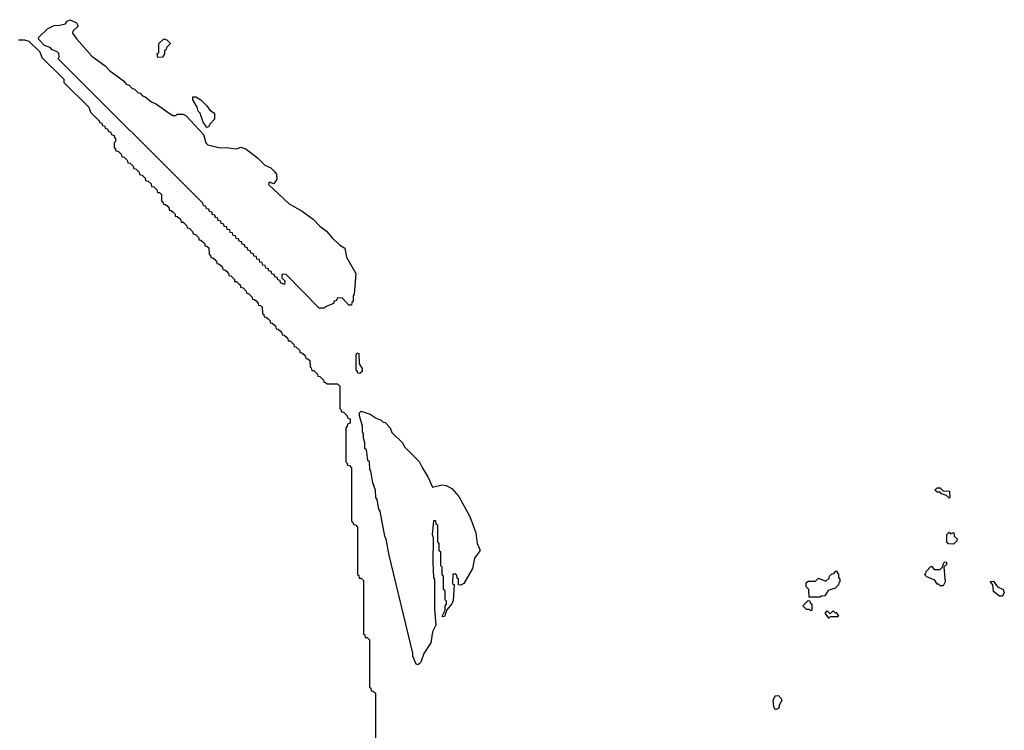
# Model space of a CAD drawing. Extents: x 2708302 to 2968450, y 494490 to 722710.
# Tile 30 of 256: x 2775594 to 2782228, y 617635 to 622426. Entities that reach past the tile are written whole.
import ezdxf

# ---------------------------------------------------------------- set-up
doc = ezdxf.new("R2010")
doc.units = 0

msp = doc.modelspace()

# ---------------------------------------------------------------- linework, layer by layer
at = {"layer": '0CON20XD'}
for points in [[(2777645, 620480), (2777611.7, 620481.7), (2777388.3, 620708.3), (2777365, 620710), (2777360, 620705), (2777360, 620685), (2777380, 620665), (2777378.3, 620641.7), (2777351.7, 620651.7), (2777348.3, 620668.3), (2777331.7, 620671.7), (2777328.3, 620688.3), (2777311.7, 620691.7), (2777308.3, 620708.3), (2777291.7, 620711.7), (2777288.3, 620728.3), (2777271.7, 620731.7), (2777268.3, 620748.3), (2777251.7, 620751.7), (2777248.3, 620768.3), (2777231.7, 620771.7), (2777228.3, 620788.3), (2777211.7, 620791.7), (2777208.3, 620808.3), (2777191.7, 620811.7), (2777188.3, 620828.3), (2777171.7, 620831.7), (2777168.3, 620848.3), (2777151.7, 620851.7), (2777148.3, 620868.3), (2777131.7, 620871.7), (2777128.3, 620888.3), (2777111.7, 620891.7), (2777108.3, 620908.3), (2777091.7, 620911.7), (2777088.3, 620928.3), (2777071.7, 620931.7), (2777068.3, 620948.3), (2777051.7, 620951.7), (2777048.3, 620968.3), (2777031.7, 620971.7), (2777028.3, 620988.3), (2777011.7, 620991.7), (2777008.3, 621008.3), (2776991.7, 621011.7), (2776988.3, 621028.3), (2776971.7, 621031.7), (2776968.3, 621048.3), (2776951.7, 621051.7), (2776948.3, 621068.3), (2776931.7, 621071.7), (2776928.3, 621088.3), (2776911.7, 621091.7), (2776908.3, 621108.3), (2776891.7, 621111.7), (2776888.3, 621128.3), (2776871.7, 621131.7), (2776868.3, 621148.3), (2776851.7, 621151.7), (2776848.3, 621168.3), (2776831.7, 621171.7), (2776828.3, 621188.3), (2775851.7, 622161.7), (2775860, 622175), (2775858.3, 622198.3), (2775845, 622210), (2775811.7, 622221.7), (2775798.3, 622238.3), (2775761.7, 622251.7), (2775721.7, 622291.7), (2775720, 622305), (2775780, 622365), (2775825, 622386.7), (2775862, 622388), (2775901.7, 622398.3), (2775914.4, 622415.6), (2775934.1, 622425.9), (2775975.6, 622405.6), (2775987.5, 622382.5), (2775951.7, 622348.3), (2775950, 622335), (2775977.5, 622295), (2776079.7, 622179.7), (2776170, 622115), (2776201.9, 622081.9), (2776290, 622015), (2776311.7, 621991.7), (2776330, 621985), (2776351.7, 621961.7), (2776365, 621960), (2776391.7, 621931.7), (2776405, 621930), (2776421.7, 621911.7), (2776440, 621905), (2776481.7, 621871.7), (2776515, 621856.7), (2776600, 621795), (2776625, 621780), (2776645, 621780), (2776655, 621790), (2776695, 621790), (2776715, 621777.5), (2776831.7, 621651.7), (2776848.6, 621595), (2776861.3, 621581.3), (2776945, 621561.5), (2776985, 621564.4), (2777054, 621556), (2777083.9, 621566.1), (2777116.7, 621555), (2777196.2, 621495), (2777245, 621446.2), (2777285, 621426.7), (2777305, 621406.7), (2777323.9, 621383.9), (2777325, 621350), (2777305, 621320), (2777275, 621330), (2777270, 621315), (2777410, 621185), (2777495.6, 621135.6), (2777570.3, 621080.3), (2777615, 621034), (2777660.9, 621000.9), (2777698, 620955), (2777747.9, 620907.9), (2777783.3, 620885), (2777796, 620825), (2777857.5, 620715), (2777847.5, 620575), (2777840, 620565), (2777840, 620525), (2777831.7, 620518.3), (2777828.3, 620501.7), (2777811.7, 620501.7), (2777768.3, 620548.3), (2777735, 620550), (2777728.3, 620531.7), (2777711.7, 620528.3), (2777708.3, 620511.7), (2777655, 620490), (2777645, 620480)], [(2775585, 622290), (2775625, 622290), (2775655, 622280), (2775728.3, 622208.3), (2775741.7, 622171.7), (2775878.3, 622038.3), (2775890, 622025), (2775891.7, 622001.7), (2776060, 621835), (2776071.7, 621801.7), (2776130, 621745), (2776131.7, 621731.7), (2776145, 621730), (2776151.7, 621711.7), (2776165, 621710), (2776171.7, 621691.7), (2776185, 621690), (2776191.7, 621671.7), (2776205, 621670), (2776211.7, 621651.7), (2776230, 621645), (2776230, 621635), (2776240, 621625), (2776240, 621605), (2776230, 621595), (2776230, 621565), (2776238.3, 621558.3), (2776240, 621545)], [(2776525, 622170), (2776520, 622195), (2776530, 622205), (2776530, 622265), (2776565, 622297.5), (2776585, 622290), (2776610, 622265), (2776581.7, 622238.3), (2776580, 622225), (2776570, 622215), (2776570, 622195), (2776555, 622172.5), (2776525, 622170)], [(2776855, 621700), (2776830, 621735), (2776810, 621795), (2776795, 621810), (2776790, 621835), (2776760, 621885), (2776760, 621905), (2776780, 621905), (2776815, 621886), (2776855, 621846.2), (2776875.7, 621815.7), (2776906.2, 621795), (2776905.8, 621755), (2776876.2, 621723.8), (2776865, 621702.5), (2776855, 621700)], [(2776240, 621545), (2776258.3, 621538.3), (2776278.3, 621518.3), (2776281.7, 621501.7), (2776298.3, 621498.3), (2776318.3, 621478.3), (2776321.7, 621461.7), (2776338.3, 621458.3), (2776358.3, 621438.3), (2776361.7, 621421.7), (2776378.3, 621418.3), (2776398.3, 621398.3), (2776401.7, 621381.7), (2776418.3, 621378.3), (2776438.3, 621358.3), (2776441.7, 621341.7), (2776458.3, 621338.3), (2776478.3, 621318.3), (2776481.7, 621301.7), (2776498.3, 621298.3), (2776518.3, 621278.3), (2776521.7, 621261.7), (2776535, 621260), (2776548.3, 621248.3), (2776550, 621205), (2776558.3, 621198.3), (2776561.7, 621181.7), (2776575, 621180), (2776588.3, 621168.3), (2776600, 621155), (2776601.7, 621141.7), (2776615, 621140), (2776628.3, 621128.3), (2776640, 621115), (2776641.7, 621101.7), (2776655, 621100), (2776668.3, 621088.3), (2776680, 621075), (2776681.7, 621061.7), (2776695, 621060), (2776708.3, 621048.3), (2776720, 621035), (2776721.7, 621021.7), (2776738.3, 621018.3), (2776758.3, 620998.3), (2776761.7, 620981.7), (2776778.3, 620978.3), (2776798.3, 620958.3), (2776801.7, 620941.7), (2776815, 620940), (2776828.3, 620928.3), (2776840, 620915), (2776841.7, 620901.7), (2776855, 620900), (2776868.3, 620888.3), (2776870, 620845), (2776878.3, 620838.3), (2776881.7, 620821.7), (2776895, 620820), (2776908.3, 620808.3), (2776920, 620795), (2776921.7, 620781.7), (2776935, 620780), (2776948.3, 620768.3), (2776960, 620755), (2776961.7, 620741.7), (2776975, 620740), (2776988.3, 620728.3), (2777000, 620715), (2777001.7, 620701.7), (2777015, 620700), (2777028.3, 620688.3), (2777040, 620675), (2777041.7, 620661.7), (2777055, 620660), (2777068.3, 620648.3), (2777078.3, 620638.3), (2777081.7, 620621.7), (2777098.3, 620618.3), (2777120, 620595), (2777121.7, 620581.7), (2777135, 620580), (2777160, 620555), (2777161.7, 620541.7), (2777175, 620540), (2777188.3, 620528.3), (2777200, 620515), (2777201.7, 620501.7), (2777215, 620500), (2777228.3, 620488.3), (2777230, 620445), (2777238.3, 620438.3), (2777241.7, 620421.7), (2777255, 620420), (2777268.3, 620408.3), (2777280, 620395), (2777281.7, 620381.7), (2777295, 620380), (2777308.3, 620368.3), (2777320, 620355), (2777321.7, 620341.7), (2777335, 620340), (2777348.3, 620328.3), (2777360, 620315), (2777361.7, 620301.7), (2777375, 620300), (2777388.3, 620288.3), (2777400, 620275), (2777401.7, 620261.7), (2777415, 620260), (2777440, 620235), (2777441.7, 620221.7), (2777455, 620220), (2777480, 620195), (2777481.7, 620181.7), (2777495, 620180), (2777508.3, 620168.3), (2777520, 620155), (2777521.7, 620141.7), (2777535, 620140), (2777548.3, 620128.3), (2777550, 620085), (2777558.3, 620078.3), (2777561.7, 620061.7), (2777575, 620060), (2777588.3, 620048.3), (2777600, 620035), (2777601.7, 620021.7), (2777615, 620020), (2777640, 619995), (2777641.7, 619981.7), (2777655, 619980), (2777665, 619970), (2777735, 619970), (2777750, 619955), (2777750, 619805), (2777758.3, 619798.3), (2777761.7, 619781.7), (2777775, 619780), (2777800, 619755), (2777801.7, 619741.7), (2777820, 619735), (2777820, 619705), (2777801.7, 619698.3), (2777800, 619685), (2777790, 619675), (2777790, 619445), (2777798.3, 619438.3), (2777801.7, 619421.7), (2777815, 619420), (2777830, 619405), (2777830, 619045), (2777838.3, 619038.3), (2777841.7, 619021.7), (2777855, 619020), (2777870, 619005), (2777870, 618685), (2777878.3, 618678.3), (2777881.7, 618661.7), (2777895, 618660), (2777910, 618645), (2777910, 618285), (2777918.3, 618278.3), (2777921.7, 618261.7), (2777935, 618260), (2777950, 618245), (2777950, 617925), (2777958.3, 617918.3), (2777961.7, 617901.7), (2777975, 617900), (2777990, 617885), (2777990, 617525)], [(2777885, 620040), (2777871.7, 620041.7), (2777870, 620055), (2777860, 620065), (2777860, 620165), (2777865, 620180), (2777877.5, 620175), (2777880, 620105), (2777900, 620075), (2777900, 620055), (2777885, 620040)], [(2778275, 618076.7), (2778265, 618080), (2778243.3, 618135), (2778243.3, 618155), (2778083.8, 618815), (2778063, 618923), (2778053.3, 618945), (2778021.7, 619111.7), (2778013.3, 619125), (2778001.7, 619191.7), (2777993.3, 619205), (2777990, 619255), (2777973.6, 619303.6), (2777960, 619385), (2777953.6, 619393.6), (2777950, 619445), (2777940, 619455), (2777930, 619525), (2777920, 619535), (2777920, 619575), (2777910, 619605), (2777910, 619635), (2777902.5, 619645), (2777902.5, 619685), (2777882.5, 619755), (2777883.6, 619776.4), (2777895, 619787.5), (2777955, 619767.5), (2777995, 619740), (2778030, 619725), (2778041.7, 619711.7), (2778055, 619710), (2778090, 619675), (2778101.7, 619641.7), (2778175, 619570), (2778187, 619547), (2778285, 619447.5), (2778307.5, 619402.5), (2778344.2, 619345), (2778375, 619273.3), (2778440.5, 619289.5), (2778467.5, 619285), (2778505.4, 619265.4), (2778552.2, 619212.2), (2778625.5, 619075.5), (2778665.7, 618965.7), (2778675.8, 618895), (2778694, 618855), (2778694, 618845), (2778657.5, 618795), (2778643.3, 618725), (2778585.7, 618624.3), (2778565, 618613.3), (2778550, 618615), (2778550, 618655), (2778541.7, 618661.7), (2778538.3, 618678.3), (2778525, 618690), (2778511.7, 618688.3), (2778510, 618625), (2778520, 618615), (2778515, 618510), (2778505, 618487.5), (2778471.7, 618448.3), (2778455, 618402.5), (2778445, 618400), (2778440, 618405), (2778460, 618445), (2778460, 618475), (2778470, 618485), (2778470, 618505), (2778460, 618515), (2778460, 618575), (2778450, 618585), (2778450, 618675), (2778440, 618685), (2778440, 618735), (2778430, 618745), (2778430, 618835), (2778420, 618845), (2778420, 618895), (2778410, 618905), (2778410, 619015), (2778400, 619025), (2778398.3, 619048.3), (2778381.7, 619048.3), (2778372.5, 618955), (2778380, 618935), (2778377.5, 618765), (2778382.5, 618665), (2778387.5, 618655), (2778387.5, 618455), (2778397.5, 618345), (2778375, 618300), (2778363.3, 618225), (2778316, 618154), (2778295.6, 618094.4), (2778285, 618083.3), (2778275, 618076.7)], [(2781855, 619200), (2781838.3, 619218.3), (2781805, 619230), (2781795, 619240), (2781775, 619240), (2781760, 619255), (2781775, 619270), (2781795, 619270), (2781815, 619250), (2781858.3, 619248.3), (2781860, 619205), (2781855, 619200)], [(2781885, 618890), (2781852.5, 618892.5), (2781840, 618905), (2781840, 618955), (2781855, 618970), (2781865, 618960), (2781888.3, 618968.3), (2781890, 618945), (2781910, 618925), (2781908.3, 618911.7), (2781885, 618890)], [(2781815, 618610), (2781795, 618610), (2781785, 618620), (2781775, 618620), (2781758.3, 618648.3), (2781705, 618670), (2781690, 618685), (2781698.3, 618691.7), (2781700, 618705), (2781731.7, 618738.3), (2781738.3, 618738.3), (2781755, 618720), (2781795, 618720), (2781808.3, 618731.7), (2781821.7, 618768.3), (2781835, 618770), (2781840, 618755), (2781820, 618735), (2781830, 618635), (2781815, 618610)], [(2780911.7, 618531.7), (2780910, 618585), (2780893, 618603), (2780891.7, 618628.3), (2780905, 618640), (2780955, 618640), (2780975, 618660), (2781025, 618640), (2781048.3, 618661.7), (2781050, 618675), (2781065, 618690), (2781078.3, 618691.7), (2781095, 618710), (2781110, 618685), (2781110, 618665), (2781120, 618655), (2781120, 618635), (2781111.7, 618628.3), (2781110, 618615), (2781087, 618593), (2781041.7, 618578.3), (2781018.3, 618541.7), (2780995, 618540), (2780985, 618532.5), (2780911.7, 618531.7)], [(2782215, 618540), (2782195, 618540), (2782155, 618570), (2782150, 618615), (2782131.7, 618638.3), (2782155, 618640), (2782181.7, 618601.7), (2782220, 618585), (2782227.5, 618565), (2782215, 618540)], [(2780925, 618440), (2780915, 618450), (2780895, 618450), (2780870, 618475), (2780905, 618510), (2780918.3, 618508.3), (2780920, 618495), (2780930, 618485), (2780930, 618445), (2780925, 618440)], [(2781045, 618390), (2781020, 618425), (2781035, 618440), (2781055, 618420), (2781075, 618440), (2781085, 618430), (2781095, 618430), (2781110, 618405), (2781105, 618400), (2781055, 618400), (2781045, 618390)], [(2780685, 617772.5), (2780673.6, 617793.6), (2780670, 617835), (2780683.6, 617866.4), (2780705, 617870), (2780725, 617850), (2780727.5, 617835), (2780710, 617805), (2780707.5, 617785), (2780685, 617772.5)]]:
    msp.add_lwpolyline(points, dxfattribs=at)

doc.saveas('drawing.dxf')
